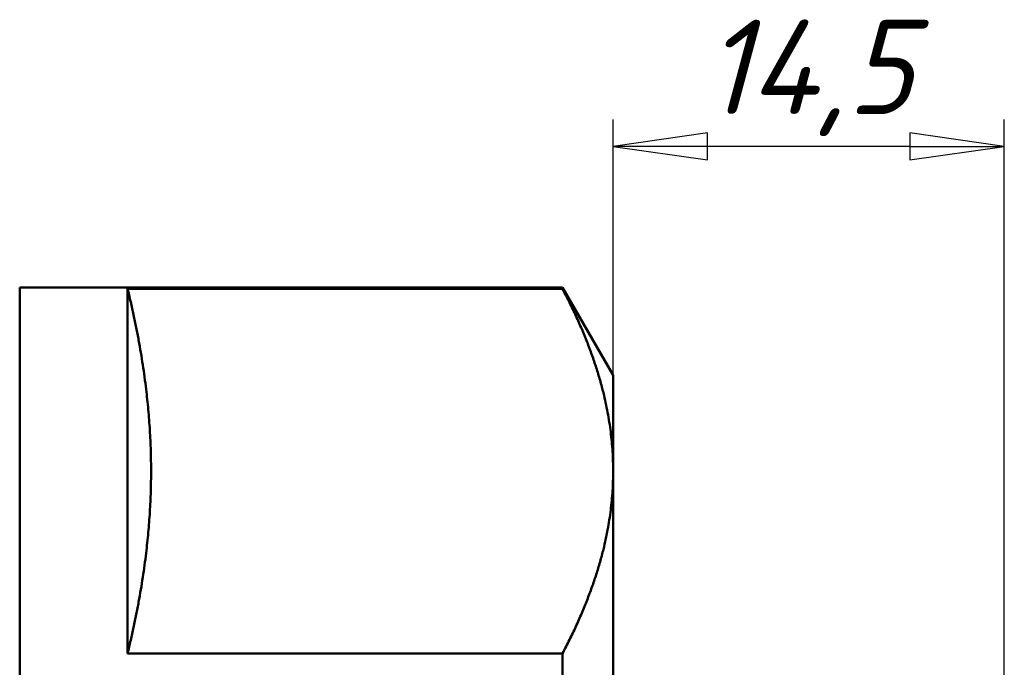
# Model space of a CAD drawing. Header units: millimetres. Extents: x -75 to 423, y -69 to 356.
# Tile 8 of 11: x 51 to 87, y 236 to 260. Entities that reach past the tile are written whole.
import ezdxf

# ---------------------------------------------------------------- set-up
doc = ezdxf.new("R2010")
doc.units = ezdxf.units.MM
doc.layers.add('Видимый контур (ГОСТ)', color=7, linetype='Continuous', lineweight=50)
doc.layers.add('Размер (ГОСТ)', color=7, linetype='Continuous', lineweight=25)
doc.styles.add('Обычный текст (ГОСТ)', font='GOST Common Italic.ttf')
doc.dimstyles.new('Обычный (ГОСТ)', dxfattribs={"dimtxt": 3.5, "dimasz": 3.5, "dimexe": 1, "dimexo": 0, "dimgap": 0.5, "dimtad": 1, "dimrnd": 1e-08, "dimtxsty": 'Обычный текст (ГОСТ)', "dimblk": 'Filled-1', "dimcen": 0.09, "dimdle": 15, "dimclrd": 256, "dimclre": 256, "dimclrt": 256, "dimazin": 2, "dimtfac": 0.714286, "dimtdec": 3, "dimtmove": 0, "dimatfit": 3, "dimfxl": 1, "dimtolj": 1, "dimlwd": 25, "dimlwe": 25, "dimarcsym": 0})

# ---------------------------------------------------------------- blocks, each defined once
blk = doc.blocks.new('Filled-1')
at = {"color": 0}
for p, q in [((0, 0), (-1, 0.143)), ((-1, 0.143), (-1, -0.143)), ((-1, 0), (0, 0)), ((-1, -0.143), (0, 0))]:
    blk.add_line(p, q, dxfattribs=at)
at = {"color": 0, "flags": 128}
blk.add_lwpolyline([(-1, -0.143), (0, 0), (-1, 0.143), (-1, -0.143)], dxfattribs=at)
at = {"color": 0}
blk.add_solid([(-1, -0.143), (0, 0), (-1, 0.143), (-1, -0.143)], dxfattribs=at)
blk = doc.blocks.new('*D8')
at = {"layer": 'Defpoints', "color": 0, "linetype": 'Continuous', "transparency": 16777216}
for p in [(72.641, 255.337), (72.641, 246.855), (87.141, 230.218)]:
    blk.add_point(p, dxfattribs=at)
at = {"layer": 'Размер (ГОСТ)', "linetype": 'Continuous', "lineweight": 25, "transparency": 16777216}
for p, q in [((72.641, 246.855), (72.641, 256.337)), ((87.141, 230.218), (87.141, 256.337)), ((83.641, 255.337), (76.141, 255.337))]:
    blk.add_line(p, q, dxfattribs=at)
at = {"layer": 'Размер (ГОСТ)', "linetype": 'Continuous', "lineweight": 25, "transparency": 16777216, "xscale": 3.5, "yscale": 3.5, "zscale": 3.5, "rotation": 180}
blk.add_blockref('Filled-1', (72.641, 255.337), dxfattribs=at)
at = {"layer": 'Размер (ГОСТ)', "linetype": 'Continuous', "lineweight": 25, "transparency": 16777216, "xscale": 3.5, "yscale": 3.5, "zscale": 3.5}
blk.add_blockref('Filled-1', (87.141, 255.337), dxfattribs=at)
at = {"layer": 'Размер (ГОСТ)', "linetype": 'Continuous', "lineweight": 25, "transparency": 16777216, "insert": (75.996, 260.037), "char_height": 3.5, "attachment_point": 1, "style": 'Обычный текст (ГОСТ)'}
blk.add_mtext('\\A1;14,5', dxfattribs=at)

msp = doc.modelspace()

# ---------------------------------------------------------------- linework, layer by layer
at = {"layer": 'Видимый контур (ГОСТ)'}
for p, q in [((50.641, 190.605), (50.641, 250.105)), ((50.641, 250.105), (70.765, 250.105)), ((70.765, 250.066), (54.641, 250.066)), ((54.641, 236.545), (54.641, 250.066)), ((70.765, 250.105), (70.765, 250.066)), ((72.641, 246.855), (70.765, 250.105)), ((72.641, 243.305), (72.641, 246.855)), ((72.641, 220.355), (72.641, 243.305)), ((70.765, 236.545), (54.641, 236.545)), ((70.765, 236.545), (70.765, 233.876))]:
    msp.add_line(p, q, dxfattribs=at)
for points, weights in [([(55.512, 243.305), (55.512, 246.49), (54.641, 250.066)], [1, 1.03020422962, 1]), ([(72.641, 243.305), (72.641, 246.49), (70.765, 250.066)], [1, 1.03816954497, 1.01552334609]), ([(54.641, 236.545), (55.512, 240.12), (55.512, 243.305)], [1, 1.03020422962, 1]), ([(70.765, 236.545), (72.641, 240.12), (72.641, 243.305)], [1.01552334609, 1.03816954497, 1])]:
    msp.add_rational_spline(points, weights, degree=2, dxfattribs=at)

# ---------------------------------------------------------------- dimensions: what is measured, and where the dimension line sits
at = {"layer": 'Размер (ГОСТ)', "linetype": 'Continuous', "lineweight": 25}
dim = msp.add_linear_dim(base=(72.641, 255.337), p1=(87.141, 230.218), p2=(72.641, 246.855), angle=180, dimstyle='Обычный (ГОСТ)', override={"dimgap": 0.5, "dimdec": 2, "dimtol": 0, "dimlim": 0, "dimtp": 0, "dimtm": 0, "dimtdec": 3, "dimtofl": 0, "dimatfit": 1}, dxfattribs=at)
dim.commit()
dim.dimension.update_dxf_attribs({"geometry": '*D8', "text_midpoint": (79.891, 255.337), "dimtype": 160})

doc.saveas('drawing.dxf')
